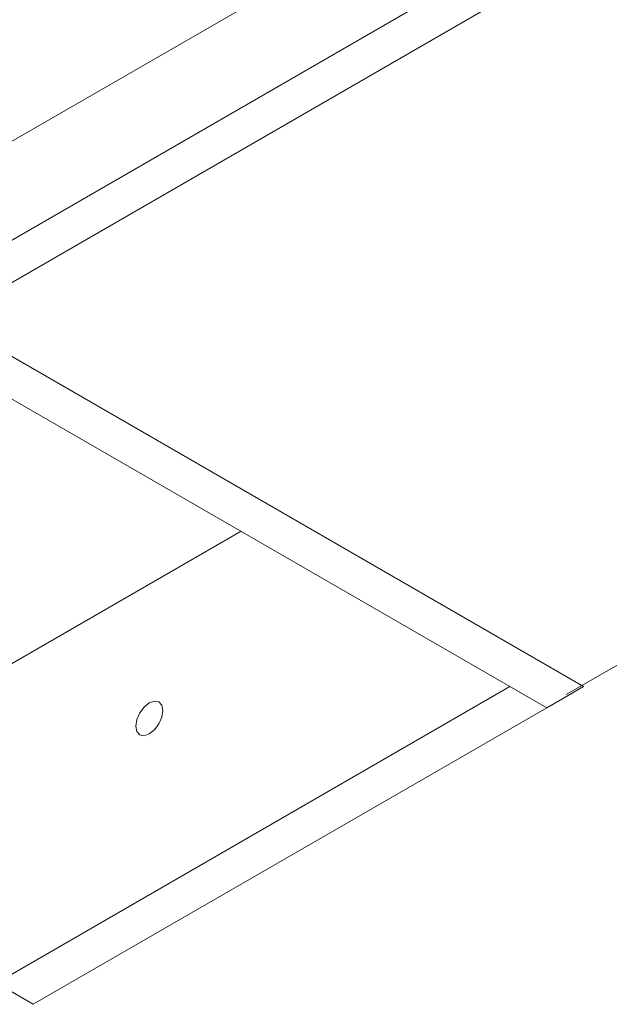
# Model space of a CAD drawing. Header units: millimetres. Extents: x 0 to 210, y 0 to 297.
# Tile 16 of 24: x 146.42 to 153.24, y 152.55 to 163.94. Entities that reach past the tile are written whole.
import ezdxf

# ---------------------------------------------------------------- set-up
doc = ezdxf.new("R2010")
doc.units = ezdxf.units.MM

msp = doc.modelspace()

# ---------------------------------------------------------------- linework, layer by layer
at = {"color": 7, "linetype": 'Continuous', "lineweight": 15}
for p, q in [((145.165, 161.862), (158.6, 169.618)), ((158.6, 168.475), (145.165, 160.719)), ((159.024, 168.23), (145.589, 160.474)), ((152.745, 156.139), (166.604, 164.139)), ((145.165, 160.719), (152.943, 156.229)), ((144.74, 160.474), (152.519, 155.984)), ((148.983, 158.025), (145.961, 156.281)), ((152.925, 156.243), (152.943, 156.229)), ((152.094, 156.229), (146.155, 152.8)), ((152.519, 155.984), (152.094, 156.229)), ((152.766, 156.126), (152.519, 155.984)), ((152.943, 156.229), (152.766, 156.126)), ((152.519, 155.984), (146.579, 152.555)), ((146.579, 152.555), (146.155, 152.8))]:
    msp.add_line(p, q, dxfattribs=at)
at = {"color": 7, "linetype": 'Continuous', "lineweight": 15, "flags": 128}
msp.add_lwpolyline([(147.767, 155.772), (147.779, 155.847), (147.812, 155.925), (147.863, 155.993), (147.922, 156.041), (147.982, 156.062), (148.032, 156.052), (148.066, 156.013), (148.078, 155.951), (148.066, 155.876), (148.032, 155.798), (147.982, 155.73), (147.922, 155.682), (147.863, 155.661), (147.812, 155.671), (147.779, 155.71), (147.767, 155.772)], dxfattribs=at)

doc.saveas('drawing.dxf')
